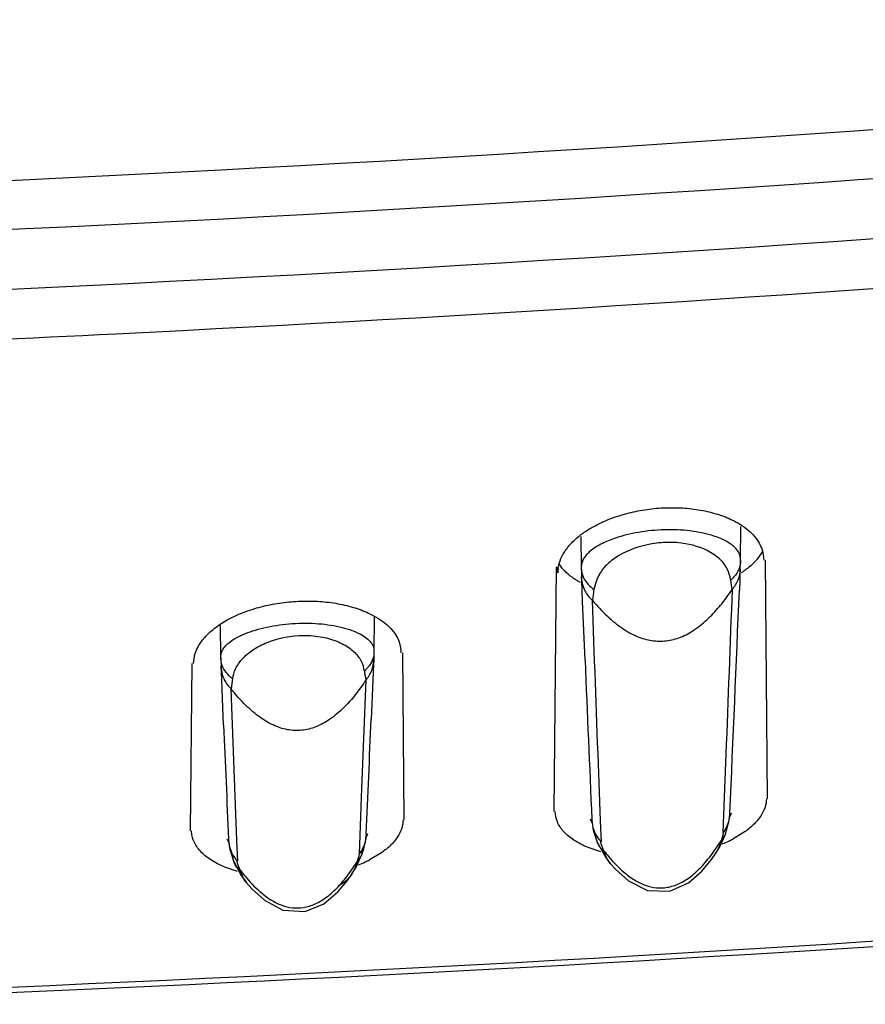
# Model space of a CAD drawing. Header units: inches. Extents: x 0 to 34, y 0 to 22.
# Tile 21 of 45: x 10.109 to 10.435, y 17.275 to 17.655. Entities that reach past the tile are written whole.
import ezdxf

# ---------------------------------------------------------------- set-up
doc = ezdxf.new("R2010")
doc.units = ezdxf.units.IN
doc.header["$LTSCALE"] = 1.87
doc.header["$MEASUREMENT"] = 0
doc.layers.get('0').update_dxf_attribs({"linetype": 'CONTINUOUS'})

msp = doc.modelspace()

# ---------------------------------------------------------------- linework, layer by layer
at = {"color": 6, "linetype": 'CONTINUOUS'}
for p, q in [((10.386964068, 17.4461758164), (10.3870835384, 17.4593047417)), ((10.3255248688, 17.4554620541), (10.3256319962, 17.443691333)), ((10.3954543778, 17.449687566), (10.3934033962, 17.4467174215)), ((10.3955682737, 17.4495015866), (10.3959623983, 17.4464065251)), ((10.3184482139, 17.4430853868), (10.3171832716, 17.4448854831)), ((10.3869641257, 17.446175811), (10.3869709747, 17.4464214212)), ((10.3964818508, 17.4464060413), (10.397284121, 17.354474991)), ((10.315250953, 17.3495418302), (10.3160733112, 17.4437747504)), ((10.3166159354, 17.4414409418), (10.3166159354, 17.4436913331)), ((10.3256318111, 17.4437117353), (10.3256386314, 17.4434689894)), ((10.3868568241, 17.4429921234), (10.3867605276, 17.4406110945)), ((10.3253048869, 17.4377880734), (10.3232677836, 17.4389620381)), ((10.3258146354, 17.4385487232), (10.3257602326, 17.4398892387)), ((10.3259659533, 17.4348289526), (10.3258146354, 17.4385487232)), ((10.3312277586, 17.4377886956), (10.3305309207, 17.4350810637)), ((10.3837582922, 17.435049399), (10.3832118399, 17.4386899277)), ((10.3866745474, 17.4384895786), (10.3865263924, 17.4348437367)), ((10.3867605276, 17.4406110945), (10.3866745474, 17.4384895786)), ((10.3261389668, 17.4305916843), (10.3259659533, 17.4348289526)), ((10.3305309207, 17.4350810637), (10.330157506, 17.4319837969)), ((10.3270816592, 17.4078010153), (10.3261389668, 17.4305916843)), ((10.330157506, 17.4319837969), (10.3299406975, 17.4308481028)), ((10.2437050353, 17.4259779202), (10.2463991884, 17.4245853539)), ((10.1861457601, 17.4214069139), (10.1892793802, 17.4233332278)), ((10.2459082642, 17.4243860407), (10.2457868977, 17.4110487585)), ((10.1868046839, 17.4090764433), (10.1866940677, 17.4212305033)), ((10.2555277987, 17.4148467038), (10.2561982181, 17.4120483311)), ((10.2457868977, 17.4110487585), (10.2456845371, 17.408047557)), ((10.2457934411, 17.4112740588), (10.2457869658, 17.4110487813)), ((10.256793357, 17.4107109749), (10.257355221, 17.3463277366)), ((10.1763023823, 17.406510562), (10.1766129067, 17.4092136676)), ((10.1868109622, 17.4088725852), (10.1868045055, 17.4090961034)), ((10.2403321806, 17.4084306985), (10.2415985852, 17.4058702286)), ((10.2456845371, 17.408047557), (10.2454926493, 17.403436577)), ((10.1751864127, 17.3421462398), (10.1757481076, 17.4065101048)), ((10.1871379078, 17.4004556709), (10.1869250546, 17.4055520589)), ((10.2441376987, 17.4058515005), (10.2421214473, 17.40361968)), ((10.2454926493, 17.403436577), (10.2453484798, 17.3999859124)), ((10.187303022, 17.3965198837), (10.1871379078, 17.4004556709)), ((10.2410280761, 17.355132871), (10.2427607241, 17.4002453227)), ((10.2422984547, 17.4022485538), (10.2424848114, 17.4010873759)), ((10.2424848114, 17.4010873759), (10.2426850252, 17.4001569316)), ((10.2453484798, 17.3999859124), (10.2447228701, 17.3851478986)), ((10.1878824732, 17.3828291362), (10.187303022, 17.3965198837)), ((10.1907084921, 17.3968146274), (10.1923774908, 17.352046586)), ((10.3805441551, 17.3483508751), (10.3814626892, 17.3716437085)), ((10.3321155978, 17.3679410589), (10.3329498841, 17.3460053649)), ((10.2404425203, 17.3403612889), (10.2410280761, 17.355132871)), ((10.1923774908, 17.352046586), (10.1928998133, 17.3384636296)), ((10.3295213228, 17.3457154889), (10.3292350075, 17.3465634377)), ((10.3297252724, 17.3465633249), (10.329735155, 17.3460829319)), ((10.3297358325, 17.3460808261), (10.3302478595, 17.342410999)), ((10.3329498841, 17.3460053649), (10.3332623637, 17.337924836)), ((10.3802639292, 17.3413620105), (10.3805441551, 17.3483508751)), ((10.3825277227, 17.3455600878), (10.3828651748, 17.3484493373)), ((10.3833431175, 17.3489096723), (10.3827978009, 17.3475620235)), ((10.3828657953, 17.3484470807), (10.3828749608, 17.348909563)), ((10.329801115, 17.3452443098), (10.3295213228, 17.3457154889)), ((10.3302478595, 17.342410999), (10.3319407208, 17.3373956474)), ((10.3812404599, 17.3409733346), (10.3825277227, 17.3455600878)), ((10.3812811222, 17.3410900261), (10.3816280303, 17.343109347)), ((10.1896025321, 17.3380715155), (10.1893093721, 17.3389361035)), ((10.1897971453, 17.3389359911), (10.1898065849, 17.3384666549)), ((10.1898075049, 17.3384678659), (10.1902882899, 17.334922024)), ((10.1928998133, 17.3384636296), (10.1932126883, 17.3304249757)), ((10.2401603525, 17.3333287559), (10.2404425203, 17.3403612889)), ((10.2418818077, 17.3352044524), (10.2426479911, 17.3388008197)), ((10.2426479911, 17.3388008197), (10.2427861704, 17.340389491)), ((10.2432687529, 17.3409160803), (10.2427607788, 17.339643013)), ((10.2427996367, 17.340915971), (10.2427879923, 17.3403938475)), ((10.3789752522, 17.3359926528), (10.3812807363, 17.3410898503)), ((10.3799256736, 17.3395558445), (10.3794636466, 17.3382839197)), ((10.3803657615, 17.3414981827), (10.3799256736, 17.3395558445)), ((10.3812414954, 17.3409762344), (10.3812809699, 17.3410900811)), ((10.3887649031, 17.3418211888), (10.3840024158, 17.3389297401)), ((10.1898715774, 17.3376286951), (10.1896025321, 17.3380715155)), ((10.1902882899, 17.334922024), (10.1919501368, 17.3299037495)), ((10.2411344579, 17.3329205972), (10.2418818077, 17.3352044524)), ((10.2411772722, 17.3330419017), (10.2415326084, 17.3350836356)), ((10.3332213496, 17.3340134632), (10.3283446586, 17.3356585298)), ((10.3319077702, 17.3374740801), (10.3350874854, 17.3317826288)), ((10.3319406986, 17.3373959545), (10.3319077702, 17.3374740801)), ((10.3333025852, 17.3371031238), (10.333136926, 17.3380604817)), ((10.3343499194, 17.3344470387), (10.3333025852, 17.3371031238)), ((10.376698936, 17.3341439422), (10.3794654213, 17.3382864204)), ((10.3787691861, 17.3359976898), (10.3774797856, 17.3335339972)), ((10.3774965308, 17.3335594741), (10.3789752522, 17.3359926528)), ((10.3794654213, 17.3382864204), (10.3787691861, 17.3359976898)), ((10.2388295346, 17.3279236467), (10.2411770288, 17.3330416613)), ((10.2393235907, 17.3302157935), (10.2400822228, 17.3324925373)), ((10.2400822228, 17.3324925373), (10.2402374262, 17.333430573)), ((10.2411344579, 17.3329205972), (10.2411771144, 17.3330419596)), ((10.248710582, 17.3336920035), (10.2440643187, 17.3309287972)), ((10.3350874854, 17.3317826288), (10.3367990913, 17.3295723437)), ((10.1931894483, 17.326472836), (10.1883170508, 17.3281564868)), ((10.1918998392, 17.3300264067), (10.194668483, 17.3248547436)), ((10.1919500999, 17.3299040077), (10.1918998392, 17.3300264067)), ((10.1932808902, 17.3295872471), (10.1931200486, 17.3305270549)), ((10.1942950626, 17.3269763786), (10.1932808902, 17.3295872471)), ((10.2365272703, 17.3260957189), (10.2393255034, 17.3302188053)), ((10.2373311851, 17.3254973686), (10.2388295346, 17.3279236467)), ((10.2386087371, 17.327903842), (10.2373332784, 17.3254996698)), ((10.2393255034, 17.3302188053), (10.2386087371, 17.327903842)), ((10.3368077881, 17.3295617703), (10.3367916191, 17.3295810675)), ((10.3368077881, 17.3295617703), (10.3388935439, 17.3272536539)), ((10.3388935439, 17.3272536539), (10.3438589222, 17.3228461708)), ((10.194668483, 17.3248547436), (10.1966697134, 17.3221606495)), ((10.2373296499, 17.3254951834), (10.2373078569, 17.3254625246)), ((10.1967103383, 17.3221106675), (10.1966662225, 17.322164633)), ((10.1967103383, 17.3221106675), (10.1987714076, 17.3197794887)), ((10.1987714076, 17.3197794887), (10.2036131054, 17.3153613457)), ((10.3438589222, 17.3228461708), (10.3511652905, 17.3191408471)), ((10.3511652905, 17.3191408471), (10.3597733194, 17.3188479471)), ((10.2036131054, 17.3153613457), (10.2107317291, 17.3115530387)), ((10.2107317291, 17.3115530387), (10.2192778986, 17.3110053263))]:
    msp.add_line(p, q, dxfattribs=at)
for points in [[(10.3597733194, 17.3188479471), (10.3668875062, 17.3220365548), (10.3720882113, 17.3266103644), (10.3757719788, 17.3310946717), (10.3774751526, 17.3335269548)], [(10.2192778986, 17.3110053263), (10.2265234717, 17.3140398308), (10.2318351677, 17.3185711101), (10.235582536, 17.323041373), (10.2373078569, 17.3254625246)]]:
    msp.add_lwpolyline(points, dxfattribs=at)
for centre, radius, start, end in [((9.4481860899, 31.5990650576), 14.0218149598, 272.0207364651, 276.0180962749), ((9.4415885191, 31.6828193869), 14.1246660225, 272.0355726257, 276.0091773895), ((9.439842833, 31.8012787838), 14.2660376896, 272.0223789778, 276.135207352), ((9.4470182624, 31.6877179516), 14.17140915, 272.8284702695, 276.1555089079), ((9.4385534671, 31.8556354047), 14.3395397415, 272.0198793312, 272.8291432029), ((9.9938253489, 17.4576324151), 0.3933056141, 358.0029924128, 358.3307952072), ((10.3292855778, 17.4414278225), 0.0126696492, 172.6336203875, 179.9406038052), ((10.330838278, 17.4533171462), 0.0160686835, 219.5500165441, 223.1839847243), ((10.8005632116, 17.4574519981), 0.4751303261, 181.6864498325, 181.8469531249), ((10.5817529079, 17.4501777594), 0.2561993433, 181.7981463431, 182.3015178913), ((10.1894895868, 17.4509067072), 0.1975258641, 357.7036238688, 357.9749291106), ((10.3689331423, 17.470046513), 0.0339238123, 302.9389921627, 306.6712100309), ((10.3373250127, 17.439896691), 0.0115647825, 180.0369214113, 196.6470092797), ((-15.9314329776, 18.395802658), 26.3328194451, 357.7710404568, 357.9093473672), ((-13.2139796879, 18.3946087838), 23.6200134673, 357.4625864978, 357.6712278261), ((38.2377253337, 18.4151827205), 27.9252532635, 182.0198128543, 182.1491873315), ((10.1970586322, 17.4021351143), 0.0219063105, 139.3237419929, 142.0158163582), ((10.2446825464, 17.4107085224), 0.0115933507, 0.0143945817, 6.6363294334), ((10.6028736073, 17.4211456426), 0.4162435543, 181.6896300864, 181.8607982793), ((10.4006132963, 17.4143579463), 0.2138696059, 181.8028106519, 182.3597689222), ((32.0361147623, 18.3142977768), 21.7279509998, 182.3910914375, 182.5527233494), ((10.231314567, 17.4022939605), 0.0108881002, 6.9927967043, 19.1751229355), ((10.2964805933, 17.4099402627), 0.0547253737, 186.632256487, 188.0797345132), ((-11.6106882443, 18.3132776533), 21.8751095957, 357.4523289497, 357.5682916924), ((31.3559171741, 18.2842161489), 21.1872176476, 182.4383222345, 182.5571336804), ((10.3707656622, 17.3489250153), 0.0121095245, 347.4990450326, 357.7380905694), ((9.444329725, 32.8331778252), 15.5652965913, 272.050112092, 275.5799496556), ((10.3619690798, 17.3814362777), 0.0478776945, 295.3691576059, 297.4000422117), ((9.4421607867, 32.8735592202), 15.6077681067, 271.9999746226, 275.3958325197), ((10.3380039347, 17.3400000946), 0.0065990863, 203.2433615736, 210.3316047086), ((10.3597846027, 17.3860275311), 0.0529621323, 292.4542275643, 295.3764084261), ((10.2225098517, 17.3733048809), 0.0475429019, 294.6942347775, 296.9600271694), ((10.2202620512, 17.3781650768), 0.0528977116, 291.7959347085, 294.7069813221)]:
    msp.add_arc(centre, radius, start, end, dxfattribs=at)
for points, knots in [([(10.3295027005, 17.4588340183), (10.3314137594, 17.4599490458), (10.3355944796, 17.4619847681), (10.3399935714, 17.4634804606), (10.3423271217, 17.4641269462)], [0, 0, 0, 0, 0.4774618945, 1, 1, 1, 1]), ([(10.3423271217, 17.4641269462), (10.3445939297, 17.4647549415), (10.3492709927, 17.4657749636), (10.3564376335, 17.4665886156), (10.3636402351, 17.4666369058), (10.3683940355, 17.4661668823), (10.3707065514, 17.4657959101)], [0, 0, 0, 0, 0.2465045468, 0.500597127, 0.754554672, 1, 1, 1, 1]), ([(10.3707065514, 17.4657959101), (10.3729814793, 17.4654309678), (10.3772801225, 17.4644744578), (10.3814172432, 17.4629498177), (10.383308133, 17.462066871)], [0, 0, 0, 0, 0.5247257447, 1, 1, 1, 1]), ([(10.383308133, 17.462066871), (10.3837117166, 17.4618784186), (10.3852427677, 17.4611291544), (10.38671892, 17.460265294), (10.3877603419, 17.4595575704)], [0, 0, 0, 0, 0.2613085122, 1, 1, 1, 1]), ([(10.3248400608, 17.455651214), (10.3251919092, 17.4559336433), (10.326684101, 17.4570822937), (10.3282661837, 17.4581125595), (10.3295027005, 17.4588340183)], [0, 0, 0, 0, 0.2396351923, 1, 1, 1, 1]), ([(10.3752045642, 17.4561119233), (10.3738252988, 17.456500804), (10.3709056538, 17.4571642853), (10.364638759, 17.4580531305), (10.3563743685, 17.4582323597), (10.3467203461, 17.4571139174), (10.3405436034, 17.4554832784), (10.3377086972, 17.4544538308)], [0, 0, 0, 0, 0.1130050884, 0.2357138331, 0.4987060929, 0.762164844, 1, 1, 1, 1]), ([(10.3839171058, 17.4520125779), (10.3827968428, 17.452928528), (10.3799700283, 17.4545595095), (10.3769160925, 17.4556293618), (10.3752045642, 17.4561119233)], [0, 0, 0, 0, 0.4486550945, 1, 1, 1, 1]), ([(10.3877603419, 17.4595575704), (10.3887750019, 17.4588680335), (10.3906311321, 17.4574203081), (10.3929392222, 17.4549416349), (10.3946173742, 17.4523072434), (10.3953295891, 17.4504325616), (10.3955682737, 17.4495015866)], [0, 0, 0, 0, 0.2831990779, 0.5411349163, 0.7781363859, 1, 1, 1, 1]), ([(10.3201457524, 17.4509022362), (10.3204630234, 17.4513212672), (10.3218718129, 17.4530503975), (10.3235116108, 17.4545848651), (10.3248400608, 17.455651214)], [0, 0, 0, 0, 0.2357887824, 1, 1, 1, 1]), ([(10.3377086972, 17.4544538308), (10.3359366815, 17.4538103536), (10.3327771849, 17.4524518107), (10.3293237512, 17.4502085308), (10.3273689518, 17.4482256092), (10.3263687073, 17.4467649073), (10.3257605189, 17.4452529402), (10.3256283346, 17.4442119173), (10.325632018, 17.4437065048)], [0, 0, 0, 0, 0.3311095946, 0.60232786, 0.716318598, 0.8181692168, 0.911230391, 1, 1, 1, 1]), ([(10.3766774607, 17.4485792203), (10.37344685, 17.4507463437), (10.3685133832, 17.4524358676), (10.3624131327, 17.4531532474), (10.3578368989, 17.453292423), (10.35015073, 17.4525080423), (10.3420529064, 17.4496610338), (10.3357919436, 17.4451585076), (10.3335304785, 17.4425177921), (10.3327121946, 17.4411411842)], [0, 0, 0, 0, 0.2411711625, 0.3103487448, 0.3813342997, 0.5244124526, 0.7879297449, 0.9007176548, 1, 1, 1, 1]), ([(10.3167204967, 17.4430522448), (10.3168952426, 17.4444079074), (10.3177195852, 17.4472132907), (10.3192328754, 17.4496965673), (10.3201457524, 17.4509022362)], [0, 0, 0, 0, 0.4747498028, 1, 1, 1, 1]), ([(10.3814497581, 17.4437255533), (10.3811815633, 17.4441870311), (10.379897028, 17.4460790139), (10.3781281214, 17.4476061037), (10.3766774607, 17.4485792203)], [0, 0, 0, 0, 0.2340429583, 1, 1, 1, 1]), ([(10.3869708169, 17.4464170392), (10.3869744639, 17.4469165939), (10.3868490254, 17.4479374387), (10.3862523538, 17.4494096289), (10.3852614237, 17.4508015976), (10.3843992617, 17.4516183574), (10.3839171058, 17.4520125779)], [0, 0, 0, 0, 0.2275407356, 0.4621797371, 0.7163285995, 1, 1, 1, 1]), ([(10.3869640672, 17.4461757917), (10.3869681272, 17.4454930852), (10.3868611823, 17.4445740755), (10.3866153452, 17.4436941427), (10.3865447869, 17.4434745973)], [0, 0, 0, 0, 0.7475101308, 1, 1, 1, 1]), ([(10.3934033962, 17.4467174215), (10.3931128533, 17.446375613), (10.3918265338, 17.4449611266), (10.3903657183, 17.443710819), (10.389193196, 17.4428370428)], [0, 0, 0, 0, 0.2347624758, 1, 1, 1, 1]), ([(10.3232677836, 17.4389620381), (10.3228661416, 17.4392162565), (10.3213873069, 17.440208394), (10.3200150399, 17.4413682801), (10.3191216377, 17.44232065)], [0, 0, 0, 0, 0.2668683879, 1, 1, 1, 1]), ([(10.3256390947, 17.4434689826), (10.3256375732, 17.4432055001), (10.3256804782, 17.442144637), (10.325921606, 17.441093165), (10.3262000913, 17.440345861)], [0, 0, 0, 0, 0.2483397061, 1, 1, 1, 1]), ([(10.3327121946, 17.4411411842), (10.3325515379, 17.4408709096), (10.3319617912, 17.4397978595), (10.3315062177, 17.4386543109), (10.3312277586, 17.4377886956)], [0, 0, 0, 0, 0.2569365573, 1, 1, 1, 1]), ([(10.3832118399, 17.4386899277), (10.3831296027, 17.4391086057), (10.3827482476, 17.4408474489), (10.3821308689, 17.4425535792), (10.3814497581, 17.4437255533)], [0, 0, 0, 0, 0.2394111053, 1, 1, 1, 1]), ([(10.3852750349, 17.440932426), (10.3851332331, 17.4407285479), (10.3845226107, 17.4399141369), (10.3838001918, 17.4391852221), (10.3832118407, 17.4386899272)], [0, 0, 0, 0, 0.2440914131, 1, 1, 1, 1]), ([(10.3837577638, 17.4350498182), (10.3847293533, 17.4361455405), (10.3863021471, 17.4386512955), (10.3868575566, 17.4415666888), (10.386856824, 17.4429921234)], [0, 0, 0, 0, 0.5067491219, 1, 1, 1, 1]), ([(10.3865447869, 17.4434745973), (10.3864734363, 17.4432525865), (10.3861477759, 17.4423604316), (10.385683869, 17.4415202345), (10.3852750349, 17.440932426)], [0, 0, 0, 0, 0.2456747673, 1, 1, 1, 1]), ([(10.3262000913, 17.440345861), (10.326294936, 17.4400913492), (10.3267287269, 17.4390682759), (10.3273413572, 17.4381237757), (10.3278745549, 17.437476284)], [0, 0, 0, 0, 0.2446083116, 1, 1, 1, 1]), ([(10.3278745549, 17.437476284), (10.328059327, 17.4372519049), (10.3288547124, 17.4363596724), (10.3297831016, 17.4355887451), (10.3305310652, 17.4350811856)], [0, 0, 0, 0, 0.2433199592, 1, 1, 1, 1]), ([(10.3262449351, 17.4365836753), (10.3263254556, 17.4363142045), (10.3266890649, 17.4352404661), (10.3272079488, 17.434220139), (10.3276696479, 17.4335041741)], [0, 0, 0, 0, 0.2481928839, 1, 1, 1, 1]), ([(10.3276696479, 17.4335041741), (10.3278261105, 17.4332615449), (10.3284923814, 17.4323026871), (10.3292883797, 17.4314348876), (10.3299412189, 17.4308470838)], [0, 0, 0, 0, 0.2473520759, 1, 1, 1, 1]), ([(10.374696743, 17.4240355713), (10.3763119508, 17.4255930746), (10.3795164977, 17.4291300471), (10.3823437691, 17.4329680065), (10.3837582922, 17.435049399)], [0, 0, 0, 0, 0.4713528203, 1, 1, 1, 1]), ([(10.2023751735, 17.4284245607), (10.2046778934, 17.4290158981), (10.2094210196, 17.4299626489), (10.2166698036, 17.4306774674), (10.2239369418, 17.4306448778), (10.2287263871, 17.4301334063), (10.2310548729, 17.4297457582)], [0, 0, 0, 0, 0.2468116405, 0.5010974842, 0.754943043, 1, 1, 1, 1]), ([(10.2310548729, 17.4297457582), (10.2333391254, 17.4293654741), (10.2376514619, 17.428388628), (10.2418057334, 17.4268592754), (10.2437050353, 17.4259779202)], [0, 0, 0, 0, 0.5251567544, 1, 1, 1, 1]), ([(10.3299406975, 17.4308481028), (10.3317593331, 17.4287055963), (10.3353616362, 17.4248466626), (10.3411228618, 17.4201197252), (10.3468800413, 17.4168787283), (10.3526568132, 17.4151663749), (10.3584276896, 17.4150504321), (10.3641098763, 17.4165471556), (10.3696507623, 17.4195939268), (10.3730255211, 17.4224240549), (10.374696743, 17.4240355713)], [0, 0, 0, 0, 0.1605557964, 0.3008261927, 0.4241864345, 0.5355599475, 0.6415538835, 0.7497653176, 0.8673623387, 1, 1, 1, 1]), ([(10.1892793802, 17.4233332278), (10.1912356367, 17.4244189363), (10.1955129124, 17.426388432), (10.1999967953, 17.4278137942), (10.2023751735, 17.4284245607)], [0, 0, 0, 0, 0.4767514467, 1, 1, 1, 1]), ([(10.1897642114, 17.414430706), (10.1905295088, 17.4150732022), (10.192338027, 17.4162929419), (10.1954876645, 17.4178422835), (10.1992346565, 17.4192197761), (10.205106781, 17.4208219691), (10.2115126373, 17.4218007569), (10.2181646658, 17.4221353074), (10.2231761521, 17.4220393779), (10.2279674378, 17.4215770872), (10.2323870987, 17.4207956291), (10.2363101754, 17.4197361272), (10.2396389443, 17.4184353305), (10.2423108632, 17.4169351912), (10.2442908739, 17.4152456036), (10.245530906, 17.4133415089), (10.2457979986, 17.4119399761), (10.2457932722, 17.4112739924)], [0, 0, 0, 0, 0.048599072, 0.1055029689, 0.1703996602, 0.2424457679, 0.4012913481, 0.4842468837, 0.5662266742, 0.6448353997, 0.7181238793, 0.7842696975, 0.8421623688, 0.891520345, 0.9326739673, 0.9676083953, 1, 1, 1, 1]), ([(10.2463991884, 17.4245853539), (10.24752621, 17.423936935), (10.2496019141, 17.422568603), (10.2522538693, 17.4201895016), (10.2542599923, 17.4176297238), (10.255188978, 17.4157737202), (10.2555277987, 17.4148467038)], [0, 0, 0, 0, 0.2867423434, 0.5462911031, 0.7823377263, 1, 1, 1, 1]), ([(10.1804447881, 17.4164133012), (10.180829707, 17.4168614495), (10.1825532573, 17.4187166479), (10.1845431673, 17.4203141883), (10.1861457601, 17.4214069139)], [0, 0, 0, 0, 0.233462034, 1, 1, 1, 1]), ([(10.1766129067, 17.4092136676), (10.1767373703, 17.4097604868), (10.1774185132, 17.4120610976), (10.1786645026, 17.4141717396), (10.1797925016, 17.41561722)], [0, 0, 0, 0, 0.2342226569, 1, 1, 1, 1]), ([(10.1868046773, 17.4090960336), (10.1868012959, 17.4095664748), (10.1869258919, 17.4105317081), (10.1875114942, 17.4119235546), (10.1884739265, 17.413250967), (10.189301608, 17.4140423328), (10.1897642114, 17.414430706)], [0, 0, 0, 0, 0.2241423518, 0.4569875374, 0.7122230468, 1, 1, 1, 1]), ([(10.194929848, 17.4081178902), (10.1961376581, 17.4094911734), (10.1991812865, 17.412061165), (10.2069767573, 17.4160519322), (10.2163664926, 17.4177706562), (10.2257355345, 17.4170006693), (10.2320072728, 17.4152005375), (10.2369842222, 17.4123501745), (10.2394521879, 17.4097795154), (10.2403321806, 17.4084306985)], [0, 0, 0, 0, 0.1089250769, 0.2341578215, 0.5188377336, 0.6618698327, 0.791957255, 0.9040802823, 1, 1, 1, 1]), ([(10.2457868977, 17.4110487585), (10.2457921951, 17.4101454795), (10.2455045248, 17.4082936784), (10.2446659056, 17.406623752), (10.2441376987, 17.4058515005)], [0, 0, 0, 0, 0.4912121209, 1, 1, 1, 1]), ([(10.1873346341, 17.4058475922), (10.187246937, 17.4060920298), (10.1869414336, 17.4070721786), (10.186806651, 17.4081060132), (10.1868110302, 17.4088725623)], [0, 0, 0, 0, 0.2530493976, 1, 1, 1, 1]), ([(10.1914066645, 17.400680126), (10.1915626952, 17.4019973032), (10.1923758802, 17.4047104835), (10.193972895, 17.4070298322), (10.194929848, 17.4081178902)], [0, 0, 0, 0, 0.4779088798, 1, 1, 1, 1]), ([(10.2426845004, 17.4001563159), (10.2436276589, 17.4012539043), (10.245149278, 17.4037516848), (10.2456847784, 17.4066351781), (10.2456845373, 17.408047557)], [0, 0, 0, 0, 0.5060801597, 1, 1, 1, 1]), ([(10.1869250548, 17.4055520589), (10.1869249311, 17.4044743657), (10.1872306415, 17.4022935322), (10.1881219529, 17.4002820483), (10.1886906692, 17.3993492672)], [0, 0, 0, 0, 0.4965925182, 1, 1, 1, 1]), ([(10.1914065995, 17.400680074), (10.1904738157, 17.4013500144), (10.1888219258, 17.4028772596), (10.1876958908, 17.4048406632), (10.1873346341, 17.4058475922)], [0, 0, 0, 0, 0.5177314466, 1, 1, 1, 1]), ([(10.1886906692, 17.3993492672), (10.1888354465, 17.3991118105), (10.1894516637, 17.3981726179), (10.1901902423, 17.3973144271), (10.190798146, 17.396727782)], [0, 0, 0, 0, 0.2476684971, 1, 1, 1, 1]), ([(10.1907976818, 17.3967287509), (10.1908852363, 17.3968061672), (10.1909746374, 17.3970877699), (10.1909966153, 17.3975169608), (10.1910354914, 17.3980036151), (10.191119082, 17.3984956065), (10.1912082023, 17.3990025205), (10.1912954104, 17.3997337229), (10.1913468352, 17.4002988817), (10.1914065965, 17.4006800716)], [0, 0, 0, 0, 0.0873258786, 0.2031413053, 0.327305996, 0.4498684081, 0.5763212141, 0.7116989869, 1, 1, 1, 1]), ([(10.2426844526, 17.400155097), (10.2420450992, 17.3992003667), (10.2396171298, 17.3957120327), (10.2369197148, 17.3924006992), (10.2347549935, 17.3901790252)], [0, 0, 0, 0, 0.2703010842, 1, 1, 1, 1]), ([(10.2347549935, 17.3901790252), (10.2331115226, 17.3884923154), (10.2298024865, 17.3855267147), (10.2243450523, 17.3822871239), (10.2187413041, 17.3806513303), (10.2130448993, 17.3806999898), (10.2073574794, 17.3824201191), (10.201710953, 17.3857290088), (10.196074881, 17.3905768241), (10.1925690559, 17.3945303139), (10.1907981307, 17.3967281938)], [0, 0, 0, 0, 0.1350317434, 0.253405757, 0.3610036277, 0.465541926, 0.5753839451, 0.6978108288, 0.8381585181, 1, 1, 1, 1]), ([(10.39694352, 17.354474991), (10.39694352, 17.3533790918), (10.396549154, 17.3510709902), (10.3949149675, 17.3477581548), (10.3922736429, 17.3445769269), (10.3900220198, 17.3427204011), (10.3887649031, 17.3418211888)], [0, 0, 0, 0, 0.2107225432, 0.4418153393, 0.702804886, 1, 1, 1, 1]), ([(10.2570131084, 17.3463277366), (10.2570131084, 17.3452282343), (10.2566139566, 17.3429129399), (10.2549531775, 17.3395978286), (10.2522697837, 17.3364260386), (10.2499859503, 17.3345831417), (10.248710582, 17.3336920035)], [0, 0, 0, 0, 0.2104969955, 0.4411652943, 0.7021349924, 1, 1, 1, 1]), ([(10.3188395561, 17.3418569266), (10.3178493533, 17.342964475), (10.3162405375, 17.3453585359), (10.315634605, 17.3482040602), (10.315634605, 17.3495418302)], [0, 0, 0, 0, 0.5261886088, 1, 1, 1, 1]), ([(10.3297352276, 17.3460827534), (10.3297650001, 17.3453529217), (10.3299563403, 17.3438939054), (10.3306465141, 17.3417782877), (10.3316946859, 17.3397987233), (10.3326092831, 17.33859235), (10.3331369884, 17.3380605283)], [0, 0, 0, 0, 0.2465531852, 0.4934453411, 0.7471126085, 1, 1, 1, 1]), ([(10.3803657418, 17.3414981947), (10.3809008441, 17.3422144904), (10.3818214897, 17.3437487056), (10.3823973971, 17.3454440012), (10.3825880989, 17.3463038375)], [0, 0, 0, 0, 0.503766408, 1, 1, 1, 1]), ([(10.1789692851, 17.3342340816), (10.1779229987, 17.3353689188), (10.1766110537, 17.3372681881), (10.1757124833, 17.3400734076), (10.1755650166, 17.3414642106), (10.1755650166, 17.3421462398)], [0, 0, 0, 0, 0.5268136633, 0.7672245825, 1, 1, 1, 1]), ([(10.1898066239, 17.3384664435), (10.1898638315, 17.3370277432), (10.1905143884, 17.3341168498), (10.1921300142, 17.3316166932), (10.1931201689, 17.3305271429)], [0, 0, 0, 0, 0.4944344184, 1, 1, 1, 1]), ([(10.2427879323, 17.3403932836), (10.2427605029, 17.3397734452), (10.2426114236, 17.3385372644), (10.2420922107, 17.3367228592), (10.2413156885, 17.3349989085), (10.2406407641, 17.3339122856), (10.240237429, 17.3334305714)], [0, 0, 0, 0, 0.2473998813, 0.4941372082, 0.7494784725, 1, 1, 1, 1]), ([(10.3283446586, 17.3356585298), (10.3264287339, 17.3364336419), (10.3229988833, 17.3381347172), (10.3199990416, 17.3405600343), (10.3188395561, 17.3418569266)], [0, 0, 0, 0, 0.5429721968, 1, 1, 1, 1]), ([(10.331907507, 17.3374739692), (10.331830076, 17.3376609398), (10.3315517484, 17.3384308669), (10.331418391, 17.3392515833), (10.3313974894, 17.3398669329)], [0, 0, 0, 0, 0.2473734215, 1, 1, 1, 1]), ([(10.3794636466, 17.3382839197), (10.3796649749, 17.3384756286), (10.3804076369, 17.3392616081), (10.3809715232, 17.3402200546), (10.3812416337, 17.3409761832)], [0, 0, 0, 0, 0.2571885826, 1, 1, 1, 1]), ([(10.3343510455, 17.3344462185), (10.3341402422, 17.3345991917), (10.3333513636, 17.3352301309), (10.3326866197, 17.3360206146), (10.3323081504, 17.3366675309)], [0, 0, 0, 0, 0.2578923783, 1, 1, 1, 1]), ([(10.1883170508, 17.3281564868), (10.1864454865, 17.3289284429), (10.183086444, 17.3306135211), (10.1801306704, 17.3329744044), (10.1789692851, 17.3342340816)], [0, 0, 0, 0, 0.5416221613, 1, 1, 1, 1]), ([(10.191899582, 17.3300263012), (10.1918269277, 17.3302083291), (10.1915659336, 17.3309569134), (10.191441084, 17.331751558), (10.1914216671, 17.3323474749)], [0, 0, 0, 0, 0.2473941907, 1, 1, 1, 1]), ([(10.2393236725, 17.3302162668), (10.2395283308, 17.3304081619), (10.2402834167, 17.3311954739), (10.2408584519, 17.3321591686), (10.2411346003, 17.3329205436)], [0, 0, 0, 0, 0.25727795, 1, 1, 1, 1]), ([(10.3343512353, 17.3344464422), (10.3349684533, 17.3336533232), (10.3372951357, 17.3307801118), (10.339863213, 17.3280899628), (10.3419060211, 17.3263350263)], [0, 0, 0, 0, 0.2717572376, 1, 1, 1, 1]), ([(10.336777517, 17.3295872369), (10.3361955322, 17.3302739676), (10.3354432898, 17.3313873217), (10.3348789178, 17.3331205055), (10.3345573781, 17.3339833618), (10.3343512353, 17.3344464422)], [0, 0, 0, 0, 0.4945650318, 0.7215075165, 1, 1, 1, 1]), ([(10.3587693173, 17.3203523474), (10.3603387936, 17.320616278), (10.3635751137, 17.3216758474), (10.368145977, 17.3245872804), (10.3726169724, 17.3288159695), (10.3753366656, 17.3322424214), (10.376698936, 17.3341439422)], [0, 0, 0, 0, 0.2062012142, 0.4348140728, 0.6969344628, 1, 1, 1, 1]), ([(10.1942962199, 17.3269755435), (10.193780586, 17.3273598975), (10.192852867, 17.3282376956), (10.1921907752, 17.3293338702), (10.1919498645, 17.3299039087)], [0, 0, 0, 0, 0.5096146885, 1, 1, 1, 1]), ([(10.194296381, 17.3269758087), (10.1949076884, 17.3261758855), (10.1972127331, 17.3232767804), (10.1997591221, 17.3205574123), (10.2017871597, 17.3187780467)], [0, 0, 0, 0, 0.271750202, 1, 1, 1, 1]), ([(10.196651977, 17.3221726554), (10.1960858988, 17.3228596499), (10.1953518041, 17.3239625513), (10.1948031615, 17.325671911), (10.1944947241, 17.3265207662), (10.194296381, 17.3269758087)], [0, 0, 0, 0, 0.496593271, 0.723082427, 1, 1, 1, 1]), ([(10.2186013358, 17.3125818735), (10.2201641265, 17.3128261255), (10.2233907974, 17.3138417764), (10.2279590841, 17.3166859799), (10.2324342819, 17.3208420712), (10.23516075, 17.3242197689), (10.2365272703, 17.3260957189)], [0, 0, 0, 0, 0.206447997, 0.4350727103, 0.6970818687, 1, 1, 1, 1]), ([(10.2373100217, 17.3254652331), (10.236666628, 17.3245153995), (10.2350466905, 17.3226685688), (10.2329856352, 17.3213444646), (10.2318586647, 17.3207464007)], [0, 0, 0, 0, 0.4734635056, 1, 1, 1, 1]), ([(10.3419060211, 17.3263350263), (10.3432467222, 17.3251832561), (10.3459262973, 17.3231706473), (10.3502272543, 17.3210339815), (10.3545426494, 17.3200203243), (10.3574014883, 17.3201223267), (10.3587693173, 17.3203523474)], [0, 0, 0, 0, 0.287114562, 0.5417270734, 0.7746885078, 1, 1, 1, 1]), ([(10.2017871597, 17.3187780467), (10.2031199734, 17.3176086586), (10.2057844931, 17.3155615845), (10.2100684, 17.3133695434), (10.214373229, 17.3123011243), (10.2172325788, 17.3123679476), (10.2186013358, 17.3125818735)], [0, 0, 0, 0, 0.2876368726, 0.5424635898, 0.7752603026, 1, 1, 1, 1])]:
    msp.add_open_spline(points, degree=3, knots=knots, dxfattribs=at)

doc.saveas('drawing.dxf')
